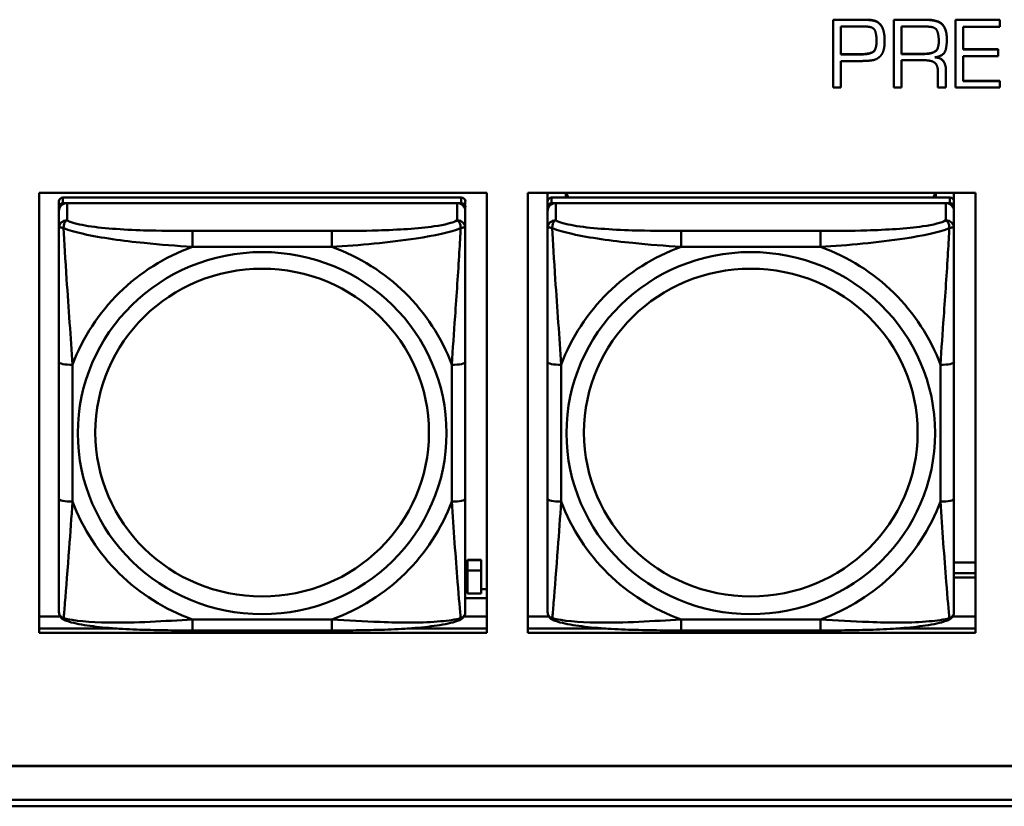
# Model space of a CAD drawing. Header units: inches. Extents: x 0.8 to 72.9, y -7.8 to 49.3.
# Tile 158 of 256: x 43.1 to 44.6, y 16.5 to 17.6. Entities that reach past the tile are written whole.
import ezdxf

# ---------------------------------------------------------------- set-up
doc = ezdxf.new("R2010")
doc.units = ezdxf.units.IN
doc.header["$MEASUREMENT"] = 0
doc.layers.add('Visible Edges(ROSSANSI)', color=7, linetype='Continuous', lineweight=50)
doc.layers.add('Visible Tangent Edges(ROSSANSI)', color=7, linetype='Continuous', lineweight=50)

msp = doc.modelspace()

# ---------------------------------------------------------------- linework, layer by layer
at = {"layer": 'Visible Edges(ROSSANSI)'}
for p, q in [((44.3157, 17.5936), (44.3623, 17.5936)), ((44.3157, 17.5936), (44.3157, 17.5933)), ((44.3623, 17.5933), (44.3157, 17.5933)), ((44.3157, 17.5933), (44.3157, 17.4951)), ((44.3267, 17.5431), (44.3267, 17.5836)), ((44.3267, 17.5836), (44.3569, 17.5836)), ((44.3595, 17.5837), (44.362, 17.5837)), ((44.4039, 17.5936), (44.4513, 17.5936)), ((44.4039, 17.5936), (44.4039, 17.5933)), ((44.4513, 17.5933), (44.4039, 17.5933)), ((44.4039, 17.5933), (44.4039, 17.4951)), ((44.415, 17.5438), (44.415, 17.5836)), ((44.415, 17.5836), (44.4514, 17.5836)), ((44.4934, 17.5936), (44.4934, 17.5933)), ((44.4934, 17.5936), (44.5576, 17.5936)), ((44.4934, 17.5933), (44.4934, 17.4951)), ((44.5576, 17.5933), (44.4934, 17.5933)), ((44.5044, 17.5834), (44.5576, 17.5834)), ((44.5044, 17.5502), (44.5044, 17.5834)), ((44.5576, 17.5936), (44.5576, 17.5933)), ((44.5576, 17.5834), (44.5576, 17.5933)), ((44.3902, 17.5691), (44.3902, 17.5687)), ((44.3904, 17.563), (44.3904, 17.5626)), ((44.4808, 17.5652), (44.4808, 17.5649)), ((44.3267, 17.5435), (44.3533, 17.5435)), ((44.3533, 17.5431), (44.3267, 17.5431)), ((44.415, 17.5442), (44.4475, 17.5442)), ((44.4475, 17.5438), (44.415, 17.5438)), ((44.5044, 17.5506), (44.5554, 17.5506)), ((44.5554, 17.5502), (44.5044, 17.5502)), ((44.5044, 17.5409), (44.5554, 17.5409)), ((44.5044, 17.5045), (44.5044, 17.5409)), ((44.5554, 17.5506), (44.5554, 17.5502)), ((44.5554, 17.5409), (44.5554, 17.5502)), ((44.3267, 17.5335), (44.3556, 17.5335)), ((44.3267, 17.4951), (44.3267, 17.5335)), ((44.415, 17.5347), (44.449, 17.5347)), ((44.415, 17.4951), (44.415, 17.5347)), ((44.4679, 17.5176), (44.4679, 17.4951)), ((44.4795, 17.5205), (44.4795, 17.5201)), ((44.4795, 17.4951), (44.4795, 17.5201)), ((44.5044, 17.5049), (44.5576, 17.5049)), ((44.5576, 17.5045), (44.5044, 17.5045)), ((44.5576, 17.5049), (44.5576, 17.5045)), ((44.5576, 17.4951), (44.5576, 17.5045)), ((44.3157, 17.4951), (44.3267, 17.4951)), ((44.4039, 17.4951), (44.415, 17.4951)), ((44.4679, 17.4951), (44.4795, 17.4951)), ((44.4934, 17.4951), (44.5576, 17.4951)), ((43.162, 16.7033), (43.162, 17.342)), ((43.162, 17.342), (43.8126, 17.342)), ((43.8126, 17.342), (43.8126, 16.7033)), ((43.872, 16.7033), (43.872, 17.342)), ((43.872, 17.342), (44.5226, 17.342)), ((43.9007, 17.3296), (43.9007, 17.342)), ((43.9273, 17.3354), (43.9273, 17.342)), ((43.931, 17.3354), (43.9277, 17.342)), ((44.4642, 17.342), (44.4609, 17.3354)), ((44.4647, 17.342), (44.4647, 17.3354)), ((44.4912, 17.342), (44.4912, 17.3296)), ((44.5226, 17.342), (44.5226, 16.7033)), ((43.1907, 17.3296), (43.1907, 17.3214)), ((43.7753, 17.3354), (43.1966, 17.3354)), ((43.1966, 17.3272), (43.7753, 17.3272)), ((43.7694, 17.3272), (43.2025, 17.3272)), ((43.7812, 17.3214), (43.7812, 17.3296)), ((43.9007, 17.3296), (43.9007, 17.3214)), ((44.4853, 17.3354), (43.9066, 17.3354)), ((43.9066, 17.3272), (44.4853, 17.3272)), ((44.4794, 17.3272), (43.9125, 17.3272)), ((44.4912, 17.3214), (44.4912, 17.3296)), ((43.1907, 17.3156), (43.1907, 17.3214)), ((43.1907, 17.3156), (43.1907, 17.2907)), ((43.7812, 17.3214), (43.7812, 17.3156)), ((43.7812, 17.2907), (43.7812, 17.3156)), ((43.9007, 17.3156), (43.9007, 17.3214)), ((43.9007, 17.3156), (43.9007, 17.2907)), ((44.4912, 17.3214), (44.4912, 17.3156)), ((44.4912, 17.2907), (44.4912, 17.3156)), ((43.1907, 17.0962), (43.1907, 16.8976)), ((43.7812, 16.8976), (43.7812, 17.0962)), ((43.9007, 17.0962), (43.9007, 16.8976)), ((44.4912, 16.8976), (44.4912, 17.0962)), ((43.7844, 16.8086), (43.7844, 16.8094)), ((43.8044, 16.8094), (43.7844, 16.8094)), ((43.7844, 16.7938), (43.7844, 16.8086)), ((43.7844, 16.8086), (43.8044, 16.8086)), ((43.8044, 16.8094), (43.8044, 16.8086)), ((43.8044, 16.8086), (43.8044, 16.7938)), ((44.4912, 16.8055), (44.5226, 16.8055)), ((43.7844, 16.7938), (43.8044, 16.7938)), ((43.7844, 16.7602), (43.7844, 16.7938)), ((43.8044, 16.7938), (43.8044, 16.7602)), ((44.4912, 16.7897), (44.5226, 16.7897)), ((44.5226, 16.7833), (44.4912, 16.7833)), ((43.7812, 16.7667), (43.7844, 16.7667)), ((43.7812, 16.7536), (43.8126, 16.7536)), ((43.8044, 16.7602), (43.7844, 16.7602)), ((43.8044, 16.7667), (43.8126, 16.7667)), ((43.162, 16.7271), (43.1926, 16.7271)), ((43.7793, 16.7271), (43.8126, 16.7271)), ((43.872, 16.7271), (43.9026, 16.7271)), ((44.4893, 16.7271), (44.5226, 16.7271)), ((43.162, 16.7094), (43.2754, 16.7094)), ((43.2754, 16.7094), (43.162, 16.7094)), ((43.8126, 16.7033), (43.162, 16.7033)), ((43.5871, 16.7067), (43.3848, 16.7067)), ((43.6965, 16.7094), (43.8126, 16.7094)), ((43.8126, 16.7094), (43.6965, 16.7094)), ((43.872, 16.7094), (43.9854, 16.7094)), ((43.9854, 16.7094), (43.872, 16.7094)), ((44.5226, 16.7033), (43.872, 16.7033)), ((44.2971, 16.7067), (44.0948, 16.7067)), ((44.4065, 16.7094), (44.5226, 16.7094)), ((44.5226, 16.7094), (44.4065, 16.7094)), ((35.8147, 16.5099), (53.1899, 16.5099)), ((53.1899, 16.5096), (35.8147, 16.5096)), ((35.8648, 16.4605), (53.2399, 16.4605)), ((53.2398, 16.4513), (35.8647, 16.4513))]:
    msp.add_line(p, q, dxfattribs=at)
for centre, major_axis, start_param, end_param in [((43.1966, 17.3296), (-0.00591, 0), 4.712389, 6.283185), ((43.2025, 17.3156), (-0.0118, 0), 4.712389, 6.283185), ((43.1966, 17.3214), (-0.00591, 0), 4.712389, 6.283185), ((43.7694, 17.3156), (0.0118, 0), 0, 1.570796), ((43.7753, 17.3296), (0.00591, 0), 0, 1.570796), ((43.7753, 17.3214), (0.00591, 0), 0, 1.570796), ((43.9066, 17.3296), (-0.00591, 0), 4.712389, 6.283185), ((43.9125, 17.3156), (-0.0118, 0), 4.712389, 6.283185), ((43.9066, 17.3214), (-0.00591, 0), 4.712389, 6.283185), ((44.4794, 17.3156), (0.0118, 0), 0, 1.570796), ((44.4853, 17.3296), (0.00591, 0), 0, 1.570796), ((44.4853, 17.3214), (0.00591, 0), 0, 1.570796)]:
    msp.add_ellipse(centre, major_axis=major_axis, ratio=0.981793, start_param=start_param, end_param=end_param, dxfattribs=at)
for points in [[(44.3569, 17.5836), (44.3575, 17.5836), (44.3589, 17.5836), (44.3595, 17.5837)], [(44.362, 17.5837), (44.3733, 17.5837), (44.3787, 17.5734), (44.3787, 17.5629)], [(44.3623, 17.5936), (44.3638, 17.5936), (44.3668, 17.5936), (44.3685, 17.5935)], [(44.3685, 17.5931), (44.3668, 17.5933), (44.3638, 17.5933), (44.3623, 17.5933)], [(44.3685, 17.5935), (44.3722, 17.5932), (44.3793, 17.5913), (44.3821, 17.5888)], [(44.3821, 17.5884), (44.3793, 17.5909), (44.3722, 17.5928), (44.3685, 17.5931)], [(44.3821, 17.5888), (44.3865, 17.585), (44.3898, 17.5747), (44.3902, 17.5691)], [(44.3902, 17.5687), (44.3898, 17.5743), (44.3865, 17.5846), (44.3821, 17.5884)], [(44.4513, 17.5936), (44.4669, 17.5936), (44.4808, 17.581), (44.4808, 17.5652)], [(44.4808, 17.5649), (44.4808, 17.5806), (44.4669, 17.5933), (44.4513, 17.5933)], [(44.4514, 17.5836), (44.4637, 17.5836), (44.4691, 17.5728), (44.4691, 17.5622)], [(44.3902, 17.5691), (44.3902, 17.5676), (44.3904, 17.5645), (44.3904, 17.563)], [(44.3904, 17.5626), (44.3904, 17.5641), (44.3902, 17.5672), (44.3902, 17.5687)], [(44.3787, 17.5629), (44.3787, 17.549), (44.3667, 17.5431), (44.3533, 17.5431)], [(44.3839, 17.5404), (44.3869, 17.5434), (44.3896, 17.5512), (44.3901, 17.5553)], [(44.3901, 17.5553), (44.3902, 17.5572), (44.3904, 17.5609), (44.3904, 17.5626)], [(44.4691, 17.5622), (44.4691, 17.551), (44.4589, 17.5438), (44.4475, 17.5438)], [(44.4633, 17.5389), (44.4763, 17.5413), (44.4808, 17.555), (44.4808, 17.5649)], [(44.3607, 17.5337), (44.367, 17.5338), (44.3791, 17.5358), (44.3839, 17.5404)], [(44.3556, 17.5335), (44.3568, 17.5335), (44.359, 17.5337), (44.3602, 17.5337)], [(44.3602, 17.5337), (44.3604, 17.5337), (44.3605, 17.5337), (44.3607, 17.5337)], [(44.449, 17.5347), (44.4588, 17.5347), (44.4679, 17.5273), (44.4679, 17.5176)], [(44.4795, 17.5201), (44.4795, 17.5282), (44.472, 17.5384), (44.4633, 17.5389)]]:
    msp.add_open_spline(points, degree=2, dxfattribs=at)
for points, degree, knots in [([(44.3533, 17.5435), (44.3667, 17.5435), (44.3786, 17.5493), (44.3787, 17.5631)], 2, [0, 0, 0, 1, 1.993549, 1.993549, 1.993549]), ([(44.4475, 17.5442), (44.4589, 17.5442), (44.4691, 17.5514), (44.4691, 17.5624)], 2, [0, 0, 0, 1, 1.992612, 1.992612, 1.992612]), ([(44.4647, 17.5392), (44.4723, 17.5383), (44.4795, 17.5285), (44.4795, 17.5205)], 2, [0.079517, 0.079517, 0.079517, 1, 2, 2, 2]), ([(43.1907, 17.2907), (43.1907, 17.2816), (43.1907, 17.2663), (43.1907, 17.2492), (43.1907, 17.2228), (43.1907, 17.1925), (43.1907, 17.1631), (43.1907, 17.1406), (43.1907, 17.1182), (43.1907, 17.0962)], 3, [-0.7968224, -0.7968224, -0.7968224, -0.7968224, -0.6514613, -0.6514613, -0.6514613, -0.427691, -0.427691, -0.427691, -0.2569517, -0.2569517, -0.2569517, -0.2569517]), ([(43.7812, 17.0962), (43.7812, 17.1195), (43.7812, 17.1432), (43.7812, 17.1669), (43.7812, 17.198), (43.7812, 17.2303), (43.7812, 17.2571), (43.7812, 17.271), (43.7812, 17.283), (43.7812, 17.2907)], 3, [0.2569537, 0.2569537, 0.2569537, 0.2569537, 0.4371919, 0.4371919, 0.4371919, 0.6739428, 0.6739428, 0.6739428, 0.7963818, 0.7963818, 0.7963818, 0.7963818]), ([(43.9007, 17.2907), (43.9007, 17.2816), (43.9007, 17.2663), (43.9007, 17.2492), (43.9007, 17.2228), (43.9007, 17.1925), (43.9007, 17.1631), (43.9007, 17.1406), (43.9007, 17.1182), (43.9007, 17.0962)], 3, [-0.7968224, -0.7968224, -0.7968224, -0.7968224, -0.6514613, -0.6514613, -0.6514613, -0.427691, -0.427691, -0.427691, -0.2569517, -0.2569517, -0.2569517, -0.2569517]), ([(44.4912, 17.0962), (44.4912, 17.1195), (44.4912, 17.1432), (44.4912, 17.1669), (44.4912, 17.198), (44.4912, 17.2303), (44.4912, 17.2571), (44.4912, 17.271), (44.4912, 17.283), (44.4912, 17.2907)], 3, [0.2569537, 0.2569537, 0.2569537, 0.2569537, 0.4371919, 0.4371919, 0.4371919, 0.6739428, 0.6739428, 0.6739428, 0.7963818, 0.7963818, 0.7963818, 0.7963818]), ([(43.1907, 16.8976), (43.1907, 16.8744), (43.1907, 16.851), (43.1907, 16.8288), (43.1907, 16.7997), (43.1907, 16.7714), (43.1907, 16.7525), (43.1907, 16.7428), (43.1907, 16.7359), (43.1907, 16.7341)], 3, [0.2569537, 0.2569537, 0.2569537, 0.2569537, 0.4371919, 0.4371919, 0.4371919, 0.6739428, 0.6739428, 0.6739428, 0.7963818, 0.7963818, 0.7963818, 0.7963818]), ([(43.7812, 16.7341), (43.7812, 16.7363), (43.7812, 16.7455), (43.7812, 16.7582), (43.7812, 16.7778), (43.7812, 16.8047), (43.7812, 16.8324), (43.7812, 16.8535), (43.7812, 16.8756), (43.7812, 16.8976)], 3, [-0.7968224, -0.7968224, -0.7968224, -0.7968224, -0.6514613, -0.6514613, -0.6514613, -0.427691, -0.427691, -0.427691, -0.2569517, -0.2569517, -0.2569517, -0.2569517]), ([(43.9007, 16.8976), (43.9007, 16.8744), (43.9007, 16.851), (43.9007, 16.8288), (43.9007, 16.7997), (43.9007, 16.7714), (43.9007, 16.7525), (43.9007, 16.7428), (43.9007, 16.7359), (43.9007, 16.7341)], 3, [0.2569537, 0.2569537, 0.2569537, 0.2569537, 0.4371919, 0.4371919, 0.4371919, 0.6739428, 0.6739428, 0.6739428, 0.7963818, 0.7963818, 0.7963818, 0.7963818]), ([(44.4912, 16.7341), (44.4912, 16.7363), (44.4912, 16.7455), (44.4912, 16.7582), (44.4912, 16.7778), (44.4912, 16.8047), (44.4912, 16.8324), (44.4912, 16.8535), (44.4912, 16.8756), (44.4912, 16.8976)], 3, [-0.7968224, -0.7968224, -0.7968224, -0.7968224, -0.6514613, -0.6514613, -0.6514613, -0.427691, -0.427691, -0.427691, -0.2569517, -0.2569517, -0.2569517, -0.2569517]), ([(43.1987, 16.7218), (43.1977, 16.7222), (43.1966, 16.7228), (43.1946, 16.7244), (43.1937, 16.7253), (43.1924, 16.7273), (43.1919, 16.7283), (43.1912, 16.7302), (43.191, 16.7311), (43.1907, 16.7327), (43.1907, 16.7334), (43.1907, 16.7341)], 3, [0.02510739, 0.02510739, 0.02510739, 0.02510739, 0.03073999, 0.03073999, 0.03637259, 0.03637259, 0.0420052, 0.0420052, 0.0476378, 0.0476378, 0.0532704, 0.0532704, 0.0532704, 0.0532704]), ([(43.7732, 16.7218), (43.7743, 16.7222), (43.7753, 16.7228), (43.7773, 16.7244), (43.7782, 16.7253), (43.7795, 16.7273), (43.78, 16.7283), (43.7807, 16.7302), (43.7809, 16.7311), (43.7812, 16.7327), (43.7812, 16.7334), (43.7812, 16.7341)], 3, [0.02510739, 0.02510739, 0.02510739, 0.02510739, 0.03073999, 0.03073999, 0.03637259, 0.03637259, 0.0420052, 0.0420052, 0.0476378, 0.0476378, 0.0532704, 0.0532704, 0.0532704, 0.0532704]), ([(43.9087, 16.7218), (43.9077, 16.7222), (43.9066, 16.7228), (43.9046, 16.7244), (43.9037, 16.7253), (43.9024, 16.7273), (43.9019, 16.7283), (43.9012, 16.7302), (43.901, 16.7311), (43.9007, 16.7327), (43.9007, 16.7334), (43.9007, 16.7341)], 3, [0.02510739, 0.02510739, 0.02510739, 0.02510739, 0.03073999, 0.03073999, 0.03637259, 0.03637259, 0.0420052, 0.0420052, 0.0476378, 0.0476378, 0.0532704, 0.0532704, 0.0532704, 0.0532704]), ([(44.4832, 16.7218), (44.4843, 16.7222), (44.4853, 16.7228), (44.4873, 16.7244), (44.4882, 16.7253), (44.4895, 16.7273), (44.49, 16.7283), (44.4907, 16.7302), (44.4909, 16.7311), (44.4912, 16.7327), (44.4912, 16.7334), (44.4912, 16.7341)], 3, [0.02510739, 0.02510739, 0.02510739, 0.02510739, 0.03073999, 0.03073999, 0.03637259, 0.03637259, 0.0420052, 0.0420052, 0.0476378, 0.0476378, 0.0532704, 0.0532704, 0.0532704, 0.0532704]), ([(43.3848, 16.7067), (43.3713, 16.7067), (43.3576, 16.7067), (43.3303, 16.7071), (43.3167, 16.7074), (43.2899, 16.7085), (43.2766, 16.7092), (43.2509, 16.7113), (43.2387, 16.7127), (43.2166, 16.7163), (43.2072, 16.7183), (43.1987, 16.7218)], 3, [0.2569517, 0.2569517, 0.2569517, 0.2569517, 0.3597049, 0.3597049, 0.4624581, 0.4624581, 0.5652112, 0.5652112, 0.6679644, 0.6679644, 0.7707176, 0.7707176, 0.7707176, 0.7707176]), ([(43.7732, 16.7218), (43.7648, 16.7183), (43.7553, 16.7163), (43.7332, 16.7127), (43.721, 16.7113), (43.6953, 16.7092), (43.682, 16.7085), (43.6552, 16.7074), (43.6416, 16.7071), (43.6143, 16.7067), (43.6006, 16.7067), (43.5871, 16.7067)], 3, [-0.7703505, -0.7703505, -0.7703505, -0.7703505, -0.6676711, -0.6676711, -0.5649918, -0.5649918, -0.4623124, -0.4623124, -0.3596331, -0.3596331, -0.2569537, -0.2569537, -0.2569537, -0.2569537]), ([(44.0948, 16.7067), (44.0813, 16.7067), (44.0676, 16.7067), (44.0403, 16.7071), (44.0267, 16.7074), (43.9999, 16.7085), (43.9866, 16.7092), (43.9609, 16.7113), (43.9487, 16.7127), (43.9266, 16.7163), (43.9172, 16.7183), (43.9087, 16.7218)], 3, [0.2569517, 0.2569517, 0.2569517, 0.2569517, 0.3597049, 0.3597049, 0.4624581, 0.4624581, 0.5652112, 0.5652112, 0.6679644, 0.6679644, 0.7707176, 0.7707176, 0.7707176, 0.7707176]), ([(44.4832, 16.7218), (44.4748, 16.7183), (44.4653, 16.7163), (44.4432, 16.7127), (44.431, 16.7113), (44.4053, 16.7092), (44.392, 16.7085), (44.3652, 16.7074), (44.3516, 16.7071), (44.3243, 16.7067), (44.3106, 16.7067), (44.2971, 16.7067)], 3, [-0.7703505, -0.7703505, -0.7703505, -0.7703505, -0.6676711, -0.6676711, -0.5649918, -0.5649918, -0.4623124, -0.4623124, -0.3596331, -0.3596331, -0.2569537, -0.2569537, -0.2569537, -0.2569537])]:
    msp.add_open_spline(points, degree=degree, knots=knots, dxfattribs=at)
at = {"layer": 'Visible Tangent Edges(ROSSANSI)'}
for p, q in [((44.3623, 17.5936), (44.3623, 17.5933)), ((44.3685, 17.5935), (44.3685, 17.5931)), ((44.3821, 17.5888), (44.3821, 17.5884)), ((44.4513, 17.5936), (44.4513, 17.5933)), ((44.3533, 17.5435), (44.3533, 17.5431)), ((44.4475, 17.5442), (44.4475, 17.5438)), ((43.1966, 17.3272), (43.1966, 17.3354)), ((43.2025, 17.3023), (43.2025, 17.3272)), ((43.7694, 17.3272), (43.7694, 17.3023)), ((43.7753, 17.3354), (43.7753, 17.3272)), ((43.9066, 17.3272), (43.9066, 17.3354)), ((43.9125, 17.3023), (43.9125, 17.3272)), ((44.4794, 17.3272), (44.4794, 17.3023)), ((44.4853, 17.3354), (44.4853, 17.3272)), ((43.3848, 17.2868), (43.3848, 17.2638)), ((43.5871, 17.2868), (43.3848, 17.2868)), ((43.5871, 17.2868), (43.5871, 17.2638)), ((44.0948, 17.2868), (44.0948, 17.2638)), ((44.2971, 17.2868), (44.0948, 17.2868)), ((44.2971, 17.2868), (44.2971, 17.2638)), ((43.3848, 17.2638), (43.5871, 17.2638)), ((44.0948, 17.2638), (44.2971, 17.2638)), ((43.2104, 16.8939), (43.2104, 17.0925)), ((43.7616, 17.0925), (43.7616, 16.8939)), ((43.9204, 16.8939), (43.9204, 17.0925)), ((44.4716, 17.0925), (44.4716, 16.8939)), ((43.5871, 16.7226), (43.3848, 16.7226)), ((43.3848, 16.7067), (43.3848, 16.7226)), ((43.5871, 16.7067), (43.5871, 16.7226)), ((44.2971, 16.7226), (44.0948, 16.7226)), ((44.0948, 16.7067), (44.0948, 16.7226)), ((44.2971, 16.7067), (44.2971, 16.7226))]:
    msp.add_line(p, q, dxfattribs=at)
for centre, major_axis, ratio, start_param, end_param in [((43.2025, 17.2907), (-0.0118, 0), 0.981793, 4.712389, 6.283185), ((43.7694, 17.2907), (0.0118, 0), 0.981793, 0, 1.570796), ((43.9125, 17.2907), (-0.0118, 0), 0.981793, 4.712389, 6.283185), ((44.4794, 17.2907), (0.0118, 0), 0.981793, 0, 1.570796), ((43.486, 16.9932), (-0.2936, 0), 0.981793, 5.064156, 5.931419), ((43.486, 16.9932), (0.2936, 0), 0.981793, 0.351767, 1.21903), ((44.196, 16.9932), (-0.2936, 0), 0.981793, 5.064156, 5.931419), ((44.196, 16.9932), (0.2936, 0), 0.981793, 0.351767, 1.21903), ((43.2104, 17.0962), (-0.0197, 0), 0.189952, 0, 1.570796), ((43.7616, 17.0962), (0.0197, 0), 0.189952, 4.712389, 6.283185), ((43.9204, 17.0962), (-0.0197, 0), 0.189952, 0, 1.570796), ((44.4716, 17.0962), (0.0197, 0), 0.189952, 4.712389, 6.283185), ((43.2104, 16.8976), (-0.0197, 0), 0.189952, 0, 1.570796), ((43.7616, 16.8976), (0.0197, 0), 0.189952, 4.712389, 6.283185), ((43.9204, 16.8976), (-0.0197, 0), 0.189952, 0, 1.570796), ((44.4716, 16.8976), (0.0197, 0), 0.189952, 4.712389, 6.283185), ((43.486, 16.9932), (-0.2936, 0), 0.981793, 0.351767, 1.21903), ((43.486, 16.9932), (0.2936, 0), 0.981793, 5.064156, 5.931419), ((44.196, 16.9932), (-0.2936, 0), 0.981793, 0.351767, 1.21903), ((44.196, 16.9932), (0.2936, 0), 0.981793, 5.064156, 5.931419)]:
    msp.add_ellipse(centre, major_axis=major_axis, ratio=ratio, start_param=start_param, end_param=end_param, dxfattribs=at)
for centre, major_axis in [((43.486, 16.9932), (-0.2678, 0)), ((44.196, 16.9932), (-0.2678, 0)), ((43.486, 16.994), (-0.2424, 0)), ((44.196, 16.994), (-0.2424, 0))]:
    msp.add_ellipse(centre, major_axis=major_axis, ratio=0.981793, dxfattribs=at)
for points, knots in [([(43.1975, 17.2908), (43.1975, 17.2919), (43.1976, 17.2929), (43.1978, 17.2949), (43.198, 17.2959), (43.1984, 17.2973), (43.1986, 17.2979), (43.199, 17.2986), (43.1991, 17.2988), (43.1994, 17.2994), (43.1996, 17.2997), (43.2002, 17.3005), (43.2006, 17.3009), (43.2015, 17.3017), (43.202, 17.302), (43.2025, 17.3023)], [-0.00023197, -0.00023197, -0.00023197, -0.00023197, 0.00913095, 0.00913095, 0.01983142, 0.01983142, 0.02651922, 0.02651922, 0.02986312, 0.02986312, 0.03521335, 0.03521335, 0.04377373, 0.04377373, 0.0532704, 0.0532704, 0.0532704, 0.0532704]), ([(43.3848, 17.2868), (43.3612, 17.2868), (43.3372, 17.287), (43.3138, 17.2877), (43.2831, 17.2887), (43.2522, 17.2907), (43.229, 17.2947), (43.217, 17.2968), (43.2074, 17.2994), (43.2025, 17.3023)], [0.2569537, 0.2569537, 0.2569537, 0.2569537, 0.4371919, 0.4371919, 0.4371919, 0.6739428, 0.6739428, 0.6739428, 0.7963818, 0.7963818, 0.7963818, 0.7963818]), ([(43.7694, 17.3023), (43.7637, 17.2988), (43.7512, 17.2958), (43.736, 17.2936), (43.7126, 17.2902), (43.6834, 17.2885), (43.6544, 17.2876), (43.6322, 17.287), (43.6095, 17.2868), (43.5871, 17.2868)], [-0.7968224, -0.7968224, -0.7968224, -0.7968224, -0.6514613, -0.6514613, -0.6514613, -0.427691, -0.427691, -0.427691, -0.2569517, -0.2569517, -0.2569517, -0.2569517]), ([(43.7694, 17.3023), (43.77, 17.302), (43.7705, 17.3017), (43.7713, 17.3009), (43.7717, 17.3005), (43.7723, 17.2997), (43.7725, 17.2994), (43.7728, 17.2988), (43.773, 17.2986), (43.7733, 17.2979), (43.7735, 17.2973), (43.7739, 17.2959), (43.7741, 17.2949), (43.7744, 17.2929), (43.7744, 17.2919), (43.7744, 17.2908)], [-0.0532704, -0.0532704, -0.0532704, -0.0532704, -0.04377373, -0.04377373, -0.03521335, -0.03521335, -0.02986312, -0.02986312, -0.02651922, -0.02651922, -0.01983142, -0.01983142, -0.00913095, -0.00913095, 0.00023197, 0.00023197, 0.00023197, 0.00023197]), ([(43.9075, 17.2908), (43.9075, 17.2919), (43.9076, 17.2929), (43.9078, 17.2949), (43.908, 17.2959), (43.9084, 17.2973), (43.9086, 17.2979), (43.909, 17.2986), (43.9091, 17.2988), (43.9094, 17.2994), (43.9096, 17.2997), (43.9102, 17.3005), (43.9106, 17.3009), (43.9115, 17.3017), (43.912, 17.302), (43.9125, 17.3023)], [-0.00023197, -0.00023197, -0.00023197, -0.00023197, 0.00913095, 0.00913095, 0.01983142, 0.01983142, 0.02651922, 0.02651922, 0.02986312, 0.02986312, 0.03521335, 0.03521335, 0.04377373, 0.04377373, 0.0532704, 0.0532704, 0.0532704, 0.0532704]), ([(44.0948, 17.2868), (44.0712, 17.2868), (44.0472, 17.287), (44.0238, 17.2877), (43.9931, 17.2887), (43.9622, 17.2907), (43.939, 17.2947), (43.927, 17.2968), (43.9174, 17.2994), (43.9125, 17.3023)], [0.2569537, 0.2569537, 0.2569537, 0.2569537, 0.4371919, 0.4371919, 0.4371919, 0.6739428, 0.6739428, 0.6739428, 0.7963818, 0.7963818, 0.7963818, 0.7963818]), ([(44.4794, 17.3023), (44.4737, 17.2988), (44.4612, 17.2958), (44.446, 17.2936), (44.4226, 17.2902), (44.3934, 17.2885), (44.3644, 17.2876), (44.3422, 17.287), (44.3195, 17.2868), (44.2971, 17.2868)], [-0.7968224, -0.7968224, -0.7968224, -0.7968224, -0.6514613, -0.6514613, -0.6514613, -0.427691, -0.427691, -0.427691, -0.2569517, -0.2569517, -0.2569517, -0.2569517]), ([(44.4794, 17.3023), (44.48, 17.302), (44.4805, 17.3017), (44.4813, 17.3009), (44.4817, 17.3005), (44.4823, 17.2997), (44.4825, 17.2994), (44.4828, 17.2988), (44.483, 17.2986), (44.4833, 17.2979), (44.4835, 17.2973), (44.4839, 17.2959), (44.4841, 17.2949), (44.4844, 17.2929), (44.4844, 17.2919), (44.4844, 17.2908)], [-0.0532704, -0.0532704, -0.0532704, -0.0532704, -0.04377373, -0.04377373, -0.03521335, -0.03521335, -0.02986312, -0.02986312, -0.02651922, -0.02651922, -0.01983142, -0.01983142, -0.00913095, -0.00913095, 0.00023197, 0.00023197, 0.00023197, 0.00023197]), ([(43.1907, 17.2907), (43.1907, 17.291), (43.1908, 17.2912), (43.191, 17.2915), (43.1912, 17.2916), (43.1916, 17.2918), (43.1917, 17.2918), (43.1921, 17.2919), (43.1922, 17.2919), (43.1926, 17.2919), (43.1929, 17.2919), (43.1938, 17.2918), (43.1945, 17.2917), (43.1959, 17.2913), (43.1967, 17.2911), (43.1975, 17.2908)], [-0.0532704, -0.0532704, -0.0532704, -0.0532704, -0.04377373, -0.04377373, -0.03521335, -0.03521335, -0.02986312, -0.02986312, -0.02651922, -0.02651922, -0.01983142, -0.01983142, -0.00913095, -0.00913095, 0.00023197, 0.00023197, 0.00023197, 0.00023197]), ([(43.1975, 17.2908), (43.2052, 17.2879), (43.2152, 17.285), (43.2522, 17.2768), (43.284, 17.2725), (43.3382, 17.2669), (43.3614, 17.2651), (43.3848, 17.2638)], [-0.7478145, -0.7478145, -0.7478145, -0.7478145, -0.6493253, -0.6493253, -0.427691, -0.427691, -0.2569537, -0.2569537, -0.2569537, -0.2569537]), ([(43.2104, 17.0925), (43.208, 17.1322), (43.2047, 17.1743), (43.2001, 17.2443), (43.1985, 17.2718), (43.1975, 17.2908)], [0.2569517, 0.2569517, 0.2569517, 0.2569517, 0.5559983, 0.5559983, 0.7482818, 0.7482818, 0.7482818, 0.7482818]), ([(43.5871, 17.2638), (43.6276, 17.2661), (43.67, 17.2699), (43.7356, 17.2799), (43.76, 17.285), (43.7744, 17.2908)], [0.2569517, 0.2569517, 0.2569517, 0.2569517, 0.5559983, 0.5559983, 0.7482818, 0.7482818, 0.7482818, 0.7482818]), ([(43.7744, 17.2908), (43.7739, 17.2808), (43.7732, 17.2687), (43.7708, 17.2266), (43.7685, 17.1935), (43.7646, 17.1384), (43.763, 17.1154), (43.7616, 17.0925)], [-0.7478145, -0.7478145, -0.7478145, -0.7478145, -0.6493253, -0.6493253, -0.427691, -0.427691, -0.2569537, -0.2569537, -0.2569537, -0.2569537]), ([(43.7744, 17.2908), (43.7752, 17.2911), (43.776, 17.2913), (43.7774, 17.2917), (43.7781, 17.2918), (43.779, 17.2919), (43.7793, 17.2919), (43.7797, 17.2919), (43.7799, 17.2919), (43.7802, 17.2918), (43.7804, 17.2918), (43.7807, 17.2916), (43.7809, 17.2915), (43.7812, 17.2912), (43.7812, 17.291), (43.7812, 17.2907)], [-0.00023197, -0.00023197, -0.00023197, -0.00023197, 0.00913095, 0.00913095, 0.01983142, 0.01983142, 0.02651922, 0.02651922, 0.02986312, 0.02986312, 0.03521335, 0.03521335, 0.04377373, 0.04377373, 0.0532704, 0.0532704, 0.0532704, 0.0532704]), ([(43.9007, 17.2907), (43.9007, 17.291), (43.9008, 17.2912), (43.901, 17.2915), (43.9012, 17.2916), (43.9016, 17.2918), (43.9017, 17.2918), (43.9021, 17.2919), (43.9022, 17.2919), (43.9026, 17.2919), (43.9029, 17.2919), (43.9038, 17.2918), (43.9045, 17.2917), (43.9059, 17.2913), (43.9067, 17.2911), (43.9075, 17.2908)], [-0.0532704, -0.0532704, -0.0532704, -0.0532704, -0.04377373, -0.04377373, -0.03521335, -0.03521335, -0.02986312, -0.02986312, -0.02651922, -0.02651922, -0.01983142, -0.01983142, -0.00913095, -0.00913095, 0.00023197, 0.00023197, 0.00023197, 0.00023197]), ([(43.9075, 17.2908), (43.9152, 17.2879), (43.9252, 17.285), (43.9622, 17.2768), (43.994, 17.2725), (44.0482, 17.2669), (44.0714, 17.2651), (44.0948, 17.2638)], [-0.7478145, -0.7478145, -0.7478145, -0.7478145, -0.6493253, -0.6493253, -0.427691, -0.427691, -0.2569537, -0.2569537, -0.2569537, -0.2569537]), ([(43.9204, 17.0925), (43.918, 17.1322), (43.9147, 17.1743), (43.9101, 17.2443), (43.9085, 17.2718), (43.9075, 17.2908)], [0.2569517, 0.2569517, 0.2569517, 0.2569517, 0.5559983, 0.5559983, 0.7482818, 0.7482818, 0.7482818, 0.7482818]), ([(44.2971, 17.2638), (44.3376, 17.2661), (44.38, 17.2699), (44.4456, 17.2799), (44.47, 17.285), (44.4844, 17.2908)], [0.2569517, 0.2569517, 0.2569517, 0.2569517, 0.5559983, 0.5559983, 0.7482818, 0.7482818, 0.7482818, 0.7482818]), ([(44.4844, 17.2908), (44.4839, 17.2808), (44.4832, 17.2687), (44.4808, 17.2266), (44.4785, 17.1935), (44.4746, 17.1384), (44.473, 17.1154), (44.4716, 17.0925)], [-0.7478145, -0.7478145, -0.7478145, -0.7478145, -0.6493253, -0.6493253, -0.427691, -0.427691, -0.2569537, -0.2569537, -0.2569537, -0.2569537]), ([(44.4844, 17.2908), (44.4852, 17.2911), (44.486, 17.2913), (44.4874, 17.2917), (44.4881, 17.2918), (44.489, 17.2919), (44.4893, 17.2919), (44.4897, 17.2919), (44.4899, 17.2919), (44.4902, 17.2918), (44.4904, 17.2918), (44.4907, 17.2916), (44.4909, 17.2915), (44.4912, 17.2912), (44.4912, 17.291), (44.4912, 17.2907)], [-0.00023197, -0.00023197, -0.00023197, -0.00023197, 0.00913095, 0.00913095, 0.01983142, 0.01983142, 0.02651922, 0.02651922, 0.02986312, 0.02986312, 0.03521335, 0.03521335, 0.04377373, 0.04377373, 0.0532704, 0.0532704, 0.0532704, 0.0532704]), ([(43.1975, 16.7244), (43.198, 16.7295), (43.1987, 16.7371), (43.2012, 16.7677), (43.2034, 16.7968), (43.2073, 16.8483), (43.209, 16.8709), (43.2104, 16.8939)], [-0.7478145, -0.7478145, -0.7478145, -0.7478145, -0.6493253, -0.6493253, -0.427691, -0.427691, -0.2569537, -0.2569537, -0.2569537, -0.2569537]), ([(43.7616, 16.8939), (43.7639, 16.8541), (43.7672, 16.8131), (43.7719, 16.7541), (43.7735, 16.7337), (43.7744, 16.7244)], [0.2569517, 0.2569517, 0.2569517, 0.2569517, 0.5559983, 0.5559983, 0.7482818, 0.7482818, 0.7482818, 0.7482818]), ([(43.9075, 16.7244), (43.908, 16.7295), (43.9087, 16.7371), (43.9112, 16.7677), (43.9134, 16.7968), (43.9173, 16.8483), (43.919, 16.8709), (43.9204, 16.8939)], [-0.7478145, -0.7478145, -0.7478145, -0.7478145, -0.6493253, -0.6493253, -0.427691, -0.427691, -0.2569537, -0.2569537, -0.2569537, -0.2569537]), ([(44.4716, 16.8939), (44.4739, 16.8541), (44.4772, 16.8131), (44.4819, 16.7541), (44.4835, 16.7337), (44.4844, 16.7244)], [0.2569517, 0.2569517, 0.2569517, 0.2569517, 0.5559983, 0.5559983, 0.7482818, 0.7482818, 0.7482818, 0.7482818]), ([(43.1975, 16.7244), (43.1967, 16.7247), (43.1959, 16.725), (43.1945, 16.7259), (43.1938, 16.7264), (43.1929, 16.7273), (43.1926, 16.7277), (43.1922, 16.7284), (43.1921, 16.7286), (43.1917, 16.7292), (43.1916, 16.7295), (43.1912, 16.7305), (43.191, 16.7311), (43.1908, 16.7325), (43.1907, 16.7333), (43.1907, 16.7341)], [-0.00023197, -0.00023197, -0.00023197, -0.00023197, 0.00913095, 0.00913095, 0.01983142, 0.01983142, 0.02651922, 0.02651922, 0.02986312, 0.02986312, 0.03521335, 0.03521335, 0.04377373, 0.04377373, 0.0532704, 0.0532704, 0.0532704, 0.0532704]), ([(43.1987, 16.7218), (43.1986, 16.7219), (43.1984, 16.7219), (43.198, 16.7223), (43.1978, 16.7226), (43.1976, 16.7234), (43.1975, 16.7239), (43.1975, 16.7244)], [-0.02510739, -0.02510739, -0.02510739, -0.02510739, -0.01983142, -0.01983142, -0.00913095, -0.00913095, 0.00023197, 0.00023197, 0.00023197, 0.00023197]), ([(43.3848, 16.7226), (43.3443, 16.7202), (43.302, 16.7175), (43.2363, 16.7185), (43.2119, 16.7205), (43.1975, 16.7244)], [0.2569517, 0.2569517, 0.2569517, 0.2569517, 0.5559983, 0.5559983, 0.7482818, 0.7482818, 0.7482818, 0.7482818]), ([(43.7744, 16.7244), (43.7667, 16.7225), (43.7567, 16.7209), (43.7197, 16.7176), (43.688, 16.7178), (43.6337, 16.7198), (43.6105, 16.7212), (43.5871, 16.7226)], [-0.7478145, -0.7478145, -0.7478145, -0.7478145, -0.6493253, -0.6493253, -0.427691, -0.427691, -0.2569537, -0.2569537, -0.2569537, -0.2569537]), ([(43.7744, 16.7244), (43.7744, 16.7239), (43.7744, 16.7234), (43.7741, 16.7226), (43.7739, 16.7223), (43.7735, 16.7219), (43.7734, 16.7219), (43.7732, 16.7218)], [-0.00023197, -0.00023197, -0.00023197, -0.00023197, 0.00913095, 0.00913095, 0.01983142, 0.01983142, 0.02510739, 0.02510739, 0.02510739, 0.02510739]), ([(43.7812, 16.7341), (43.7812, 16.7333), (43.7812, 16.7325), (43.7809, 16.7311), (43.7807, 16.7305), (43.7804, 16.7295), (43.7802, 16.7292), (43.7799, 16.7286), (43.7797, 16.7284), (43.7793, 16.7277), (43.779, 16.7273), (43.7781, 16.7264), (43.7774, 16.7259), (43.776, 16.725), (43.7752, 16.7247), (43.7744, 16.7244)], [-0.0532704, -0.0532704, -0.0532704, -0.0532704, -0.04377373, -0.04377373, -0.03521335, -0.03521335, -0.02986312, -0.02986312, -0.02651922, -0.02651922, -0.01983142, -0.01983142, -0.00913095, -0.00913095, 0.00023197, 0.00023197, 0.00023197, 0.00023197]), ([(43.9075, 16.7244), (43.9067, 16.7247), (43.9059, 16.725), (43.9045, 16.7259), (43.9038, 16.7264), (43.9029, 16.7273), (43.9026, 16.7277), (43.9022, 16.7284), (43.9021, 16.7286), (43.9017, 16.7292), (43.9016, 16.7295), (43.9012, 16.7305), (43.901, 16.7311), (43.9008, 16.7325), (43.9007, 16.7333), (43.9007, 16.7341)], [-0.00023197, -0.00023197, -0.00023197, -0.00023197, 0.00913095, 0.00913095, 0.01983142, 0.01983142, 0.02651922, 0.02651922, 0.02986312, 0.02986312, 0.03521335, 0.03521335, 0.04377373, 0.04377373, 0.0532704, 0.0532704, 0.0532704, 0.0532704]), ([(43.9087, 16.7218), (43.9086, 16.7219), (43.9084, 16.7219), (43.908, 16.7223), (43.9078, 16.7226), (43.9076, 16.7234), (43.9075, 16.7239), (43.9075, 16.7244)], [-0.02510739, -0.02510739, -0.02510739, -0.02510739, -0.01983142, -0.01983142, -0.00913095, -0.00913095, 0.00023197, 0.00023197, 0.00023197, 0.00023197]), ([(44.0948, 16.7226), (44.0543, 16.7202), (44.012, 16.7175), (43.9463, 16.7185), (43.9219, 16.7205), (43.9075, 16.7244)], [0.2569517, 0.2569517, 0.2569517, 0.2569517, 0.5559983, 0.5559983, 0.7482818, 0.7482818, 0.7482818, 0.7482818]), ([(44.4844, 16.7244), (44.4767, 16.7225), (44.4667, 16.7209), (44.4297, 16.7176), (44.398, 16.7178), (44.3437, 16.7198), (44.3205, 16.7212), (44.2971, 16.7226)], [-0.7478145, -0.7478145, -0.7478145, -0.7478145, -0.6493253, -0.6493253, -0.427691, -0.427691, -0.2569537, -0.2569537, -0.2569537, -0.2569537]), ([(44.4844, 16.7244), (44.4844, 16.7239), (44.4844, 16.7234), (44.4841, 16.7226), (44.4839, 16.7223), (44.4835, 16.7219), (44.4834, 16.7219), (44.4832, 16.7218)], [-0.00023197, -0.00023197, -0.00023197, -0.00023197, 0.00913095, 0.00913095, 0.01983142, 0.01983142, 0.02510739, 0.02510739, 0.02510739, 0.02510739]), ([(44.4912, 16.7341), (44.4912, 16.7333), (44.4912, 16.7325), (44.4909, 16.7311), (44.4907, 16.7305), (44.4904, 16.7295), (44.4902, 16.7292), (44.4899, 16.7286), (44.4897, 16.7284), (44.4893, 16.7277), (44.489, 16.7273), (44.4881, 16.7264), (44.4874, 16.7259), (44.486, 16.725), (44.4852, 16.7247), (44.4844, 16.7244)], [-0.0532704, -0.0532704, -0.0532704, -0.0532704, -0.04377373, -0.04377373, -0.03521335, -0.03521335, -0.02986312, -0.02986312, -0.02651922, -0.02651922, -0.01983142, -0.01983142, -0.00913095, -0.00913095, 0.00023197, 0.00023197, 0.00023197, 0.00023197])]:
    msp.add_open_spline(points, degree=3, knots=knots, dxfattribs=at)

doc.saveas('drawing.dxf')
